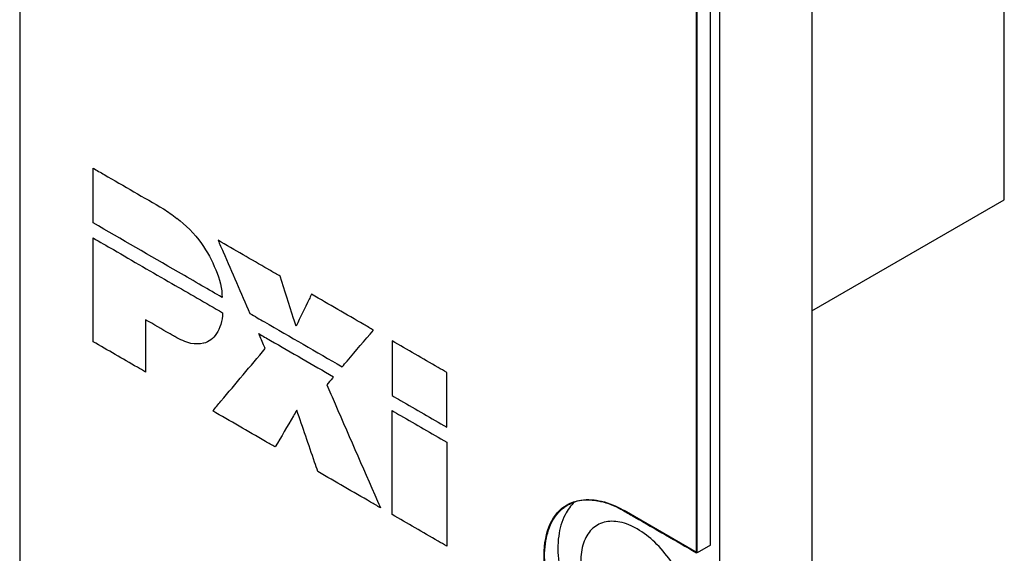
# Model space of a CAD drawing. Header units: inches. Extents: x 0 to 34, y 0 to 22.
# Tile 28 of 59: x 22.899 to 23.688, y 13.046 to 13.474. Entities that reach past the tile are written whole.
import ezdxf

# ---------------------------------------------------------------- set-up
doc = ezdxf.new("R2010")
doc.units = ezdxf.units.IN
doc.header["$LTSCALE"] = 1.87
doc.header["$MEASUREMENT"] = 0
doc.layers.get('0').update_dxf_attribs({"linetype": 'CONTINUOUS'})
doc.layers.add('DATUMCURVES', color=7, linetype='CONTINUOUS')

msp = doc.modelspace()

# ---------------------------------------------------------------- linework, layer by layer
at = {"color": 7, "linetype": 'CONTINUOUS'}
for p, q in [((23.5342, 16.79083), (23.5342, 12.65435)), ((23.45995, 16.74796), (23.45995, 12.61148)), ((22.89922, 16.57964), (22.8992, 12.94738)), ((23.45286, 13.05308), (23.45288, 16.3143)), ((23.44226, 13.04696), (23.44228, 16.30817)), ((23.68835, 13.32973), (23.68835, 13.57467)), ((23.5342, 13.24072), (23.68835, 13.32973)), ((23.44226, 13.04696), (23.38357, 13.08084)), ((23.45286, 13.05308), (23.44226, 13.04696))]:
    msp.add_line(p, q, dxfattribs=at)
for points, knots in [([(23.38357, 12.93388), (23.37712, 12.9376), (23.36458, 12.94717), (23.3484, 12.96526), (23.33492, 12.98659), (23.32517, 13.00951), (23.3199, 13.03228), (23.31954, 13.05326), (23.32427, 13.07104), (23.33211, 13.08114), (23.33749, 13.08467), (23.33856, 13.08528)], [0, 0, 0, 0, 0.124691, 0.261727, 0.404467, 0.545283, 0.676868, 0.793616, 0.893339, 0.979537, 1, 1, 1, 1]), ([(23.34916, 13.08904), (23.35462, 13.08997), (23.36653, 13.08898), (23.37737, 13.08434), (23.38272, 13.08133)], [0, 0, 0, 0, 0.472591, 1, 1, 1, 1]), ([(23.33629, 13.07744), (23.33353, 13.0721), (23.33015, 13.05938), (23.33051, 13.03841), (23.33578, 13.01563), (23.34552, 12.99271), (23.35901, 12.97139), (23.37518, 12.9533), (23.38772, 12.94373), (23.39417, 12.94)], [0, 0, 0, 0, 0.11163, 0.242317, 0.389613, 0.547241, 0.707024, 0.860421, 1, 1, 1, 1]), ([(23.36221, 13.06911), (23.36052, 13.06814), (23.35554, 13.06434), (23.35004, 13.05417), (23.34894, 13.04486), (23.34894, 13.03985)], [0, 0, 0, 0, 0.172869, 0.550283, 1, 1, 1, 1]), ([(23.43945, 12.98759), (23.43945, 12.99344), (23.4377, 13.00577), (23.43125, 13.02374), (23.4214, 13.0408), (23.40906, 13.05537), (23.3953, 13.06615), (23.38125, 13.07218), (23.36968, 13.07251), (23.3639, 13.07009), (23.36221, 13.06911)], [0, 0, 0, 0, 0.137949, 0.290105, 0.447349, 0.599508, 0.737463, 0.85552, 0.954596, 1, 1, 1, 1])]:
    msp.add_open_spline(points, degree=3, knots=knots, dxfattribs=at)
for points in [[(23.3441, 13.08774), (23.34088, 13.08486), (23.33827, 13.08128), (23.33629, 13.07744)], [(23.33856, 13.08528), (23.34183, 13.08715), (23.34546, 13.08842), (23.34916, 13.08904)], [(23.38272, 13.08133), (23.383, 13.08117), (23.38329, 13.08101), (23.38357, 13.08084)]]:
    msp.add_open_spline(points, degree=3, dxfattribs=at)
at = {"layer": 'DATUMCURVES', "color": 40, "linetype": 'CONTINUOUS'}
for points, knots in [([(22.89922, 16.57769, 2.60059), (22.89922, 16.51673, 2.55748), (22.89921, 15.30663, 1.70172), (22.8992, 14.09652, 0.84595), (22.8992, 12.94738, 0.0333)], [0, 0, 0, 0, 0.050373, 1, 1, 1, 1]), ([(23.44161, 13.04692, 0.76804), (23.44162, 13.21673, 0.88812), (23.44162, 13.96539, 1.41756), (23.44162, 14.71405, 1.947), (23.44163, 15.29289, 2.35635)], [0, 0, 0, 0, 0.226823, 1, 1, 1, 1]), ([(22.95805, 13.35504, 0.39367), (22.96099, 13.35334, 0.39607), (22.97981, 13.34248, 0.41143), (22.99862, 13.33161, 0.4268), (23.0145, 13.32245, 0.43976)], [0, 0, 0, 0, 0.15625, 1, 1, 1, 1]), ([(22.95805, 13.31123, 0.36269), (22.95805, 13.31351, 0.3643), (22.95805, 13.32812, 0.37463), (22.95805, 13.34272, 0.38496), (22.95805, 13.35504, 0.39367)], [0, 0, 0, 0, 0.15625, 1, 1, 1, 1]), ([(22.95803, 13.29915, 0.35412), (22.96344, 13.29603, 0.35853), (22.98451, 13.28386, 0.37574), (23.00558, 13.2717, 0.39294), (23.02124, 13.26265, 0.40573)], [0, 0, 0, 0, 0.25659, 1, 1, 1, 1]), ([(22.95803, 13.21603, 0.29534), (22.95803, 13.22036, 0.2984), (22.95803, 13.24807, 0.31799), (22.95803, 13.27577, 0.33759), (22.95803, 13.29915, 0.35412)], [0, 0, 0, 0, 0.15625, 1, 1, 1, 1]), ([(23.05818, 13.29725, 0.47543), (23.05951, 13.2942, 0.47491), (23.06803, 13.27465, 0.47152), (23.07655, 13.2551, 0.46814), (23.08374, 13.23861, 0.46528)], [0, 0, 0, 0, 0.15625, 1, 1, 1, 1]), ([(23.10805, 13.26845, 0.51615), (23.10545, 13.26995, 0.51403), (23.10218, 13.27184, 0.51136), (23.09891, 13.27373, 0.50869), (23.09824, 13.27412, 0.50815)], [0, 0, 0, 0, 0.794544, 1, 1, 1, 1]), ([(23.06142, 13.25155, 0.44709), (23.05603, 13.25466, 0.44269), (23.04439, 13.26138, 0.43318), (23.03274, 13.2681, 0.42367), (23.02648, 13.27172, 0.41856)], [0, 0, 0, 0, 0.462296, 1, 1, 1, 1]), ([(23.12069, 13.22847, 0.50336), (23.12003, 13.23055, 0.50402), (23.11582, 13.24388, 0.50829), (23.1116, 13.25721, 0.51255), (23.10805, 13.26845, 0.51615)], [0, 0, 0, 0, 0.15625, 1, 1, 1, 1]), ([(23.1331, 13.25399, 0.53661), (23.13245, 13.25266, 0.53487), (23.12832, 13.24415, 0.52379), (23.12418, 13.23564, 0.51271), (23.12069, 13.22847, 0.50336)], [0, 0, 0, 0, 0.15625, 1, 1, 1, 1]), ([(23.1828, 13.22529, 0.57718), (23.18021, 13.22679, 0.57507), (23.16364, 13.23635, 0.56154), (23.14708, 13.24592, 0.54802), (23.1331, 13.25399, 0.53661)], [0, 0, 0, 0, 0.15625, 1, 1, 1, 1]), ([(23.08374, 13.23861, 0.46528), (23.08759, 13.23639, 0.46843), (23.11223, 13.22217, 0.48854), (23.13687, 13.20794, 0.50865), (23.15765, 13.19594, 0.52563)], [0, 0, 0, 0, 0.15625, 1, 1, 1, 1]), ([(23.00011, 13.23361, 0.35932), (23.00011, 13.23143, 0.35777), (23.00011, 13.21747, 0.3479), (23.00011, 13.20351, 0.33803), (23.00011, 13.19173, 0.3297)], [0, 0, 0, 0, 0.15625, 1, 1, 1, 1]), ([(23.02331, 13.22022, 0.37826), (23.02211, 13.22091, 0.37727), (23.01437, 13.22538, 0.37096), (23.00664, 13.22984, 0.36464), (23.00011, 13.23361, 0.35932)], [0, 0, 0, 0, 0.15625, 1, 1, 1, 1]), ([(23.09082, 13.22248, 0.46254), (23.09394, 13.22068, 0.46509), (23.1139, 13.20915, 0.48139), (23.13387, 13.19762, 0.49768), (23.15071, 13.1879, 0.51144)], [0, 0, 0, 0, 0.15625, 1, 1, 1, 1]), ([(23.09604, 13.21052, 0.46047), (23.09577, 13.21114, 0.46058), (23.09403, 13.21513, 0.46127), (23.09229, 13.21911, 0.46196), (23.09082, 13.22248, 0.46254)], [0, 0, 0, 0, 0.15625, 1, 1, 1, 1]), ([(23.15765, 13.19594, 0.52563), (23.15896, 13.19747, 0.52831), (23.16734, 13.20725, 0.5455), (23.17573, 13.21704, 0.56268), (23.1828, 13.22529, 0.57718)], [0, 0, 0, 0, 0.15625, 1, 1, 1, 1]), ([(23.00011, 13.19173, 0.3297), (22.99792, 13.193, 0.32791), (22.98389, 13.2011, 0.31646), (22.96986, 13.20919, 0.305), (22.95803, 13.21603, 0.29534)], [0, 0, 0, 0, 0.15625, 1, 1, 1, 1]), ([(23.05388, 13.1606, 0.37353), (23.05607, 13.1632, 0.37806), (23.07013, 13.17984, 0.40704), (23.08418, 13.19648, 0.43602), (23.09604, 13.21052, 0.46047)], [0, 0, 0, 0, 0.15625, 1, 1, 1, 1]), ([(23.19766, 13.21671, 0.58932), (23.19766, 13.21443, 0.58771), (23.19766, 13.19981, 0.57737), (23.19766, 13.18519, 0.56703), (23.19766, 13.17286, 0.55831)], [0, 0, 0, 0, 0.15625, 1, 1, 1, 1]), ([(23.24146, 13.19143, 0.62508), (23.23917, 13.19274, 0.62321), (23.22458, 13.20117, 0.6113), (23.20998, 13.2096, 0.59938), (23.19766, 13.21671, 0.58932)], [0, 0, 0, 0, 0.15625, 1, 1, 1, 1]), ([(23.15071, 13.1879, 0.51144), (23.15043, 13.18757, 0.51086), (23.14863, 13.18546, 0.50717), (23.14683, 13.18335, 0.50348), (23.14532, 13.18158, 0.50036)], [0, 0, 0, 0, 0.15625, 1, 1, 1, 1]), ([(23.24146, 13.14757, 0.59406), (23.24146, 13.14986, 0.59568), (23.24146, 13.16447, 0.60602), (23.24146, 13.17909, 0.61635), (23.24146, 13.19143, 0.62508)], [0, 0, 0, 0, 0.15625, 1, 1, 1, 1]), ([(23.14532, 13.18158, 0.50036), (23.14756, 13.17644, 0.49947), (23.16188, 13.14358, 0.49378), (23.17621, 13.11071, 0.48809), (23.1883, 13.08298, 0.48329)], [0, 0, 0, 0, 0.15625, 1, 1, 1, 1]), ([(23.19766, 13.17286, 0.55831), (23.19994, 13.17154, 0.56017), (23.21454, 13.16311, 0.57209), (23.22914, 13.15468, 0.58401), (23.24146, 13.14757, 0.59406)], [0, 0, 0, 0, 0.15625, 1, 1, 1, 1]), ([(23.10398, 13.13167, 0.41444), (23.10137, 13.13318, 0.41231), (23.08467, 13.14282, 0.39867), (23.06797, 13.15246, 0.38504), (23.05388, 13.1606, 0.37353)], [0, 0, 0, 0, 0.15625, 1, 1, 1, 1]), ([(23.1213, 13.16114, 0.45649), (23.1204, 13.1596, 0.4543), (23.11463, 13.14978, 0.44029), (23.10885, 13.13996, 0.42627), (23.10398, 13.13167, 0.41444)], [0, 0, 0, 0, 0.15625, 1, 1, 1, 1]), ([(23.1382, 13.11191, 0.44238), (23.13732, 13.11447, 0.44311), (23.13169, 13.13088, 0.44782), (23.12605, 13.14729, 0.45252), (23.1213, 13.16114, 0.45649)], [0, 0, 0, 0, 0.15625, 1, 1, 1, 1]), ([(23.19766, 13.16079, 0.54977), (23.19994, 13.15947, 0.55163), (23.21453, 13.15105, 0.56355), (23.22912, 13.14262, 0.57546), (23.24144, 13.13551, 0.58551)], [0, 0, 0, 0, 0.15625, 1, 1, 1, 1]), ([(23.19766, 13.07758, 0.49093), (23.19766, 13.08191, 0.49399), (23.19766, 13.10965, 0.51361), (23.19766, 13.13738, 0.53322), (23.19766, 13.16079, 0.54977)], [0, 0, 0, 0, 0.15625, 1, 1, 1, 1]), ([(23.24144, 13.13551, 0.58551), (23.24144, 13.13118, 0.58245), (23.24144, 13.10344, 0.56283), (23.24144, 13.07571, 0.54322), (23.24143, 13.0523, 0.52667)], [0, 0, 0, 0, 0.15625, 1, 1, 1, 1]), ([(23.1883, 13.08298, 0.48329), (23.18569, 13.08449, 0.48116), (23.16899, 13.09413, 0.46752), (23.15229, 13.10377, 0.45388), (23.1382, 13.11191, 0.44238)], [0, 0, 0, 0, 0.15625, 1, 1, 1, 1]), ([(23.38257, 12.93469, 0.61635), (23.36645, 12.944, 0.60319), (23.34115, 12.97111, 0.59137), (23.32291, 13.01369, 0.59914), (23.31778, 13.04552, 0.61538), (23.32288, 13.0714, 0.63993), (23.33214, 13.08215, 0.65887), (23.33798, 13.0854, 0.66833)], [0, 0, 0, 0, 0.328854, 0.494314, 0.665198, 0.835525, 1, 1, 1, 1]), ([(23.24143, 13.0523, 0.52667), (23.23916, 13.05362, 0.52481), (23.22456, 13.06204, 0.51289), (23.20997, 13.07047, 0.50098), (23.19766, 13.07758, 0.49093)], [0, 0, 0, 0, 0.15625, 1, 1, 1, 1])]:
    msp.add_open_spline(points, degree=3, knots=knots, dxfattribs=at)
for points in [[(23.01446, 13.32247, 0.43973), (23.01801, 13.32015, 0.44244), (23.02155, 13.31762, 0.44498), (23.02505, 13.31487, 0.44732)], [(23.02505, 13.31487, 0.44732), (23.02505, 13.31488, 0.44733), (23.02505, 13.31489, 0.44733), (23.02505, 13.31489, 0.44734)], [(23.02505, 13.31489, 0.44734), (23.03209, 13.30994, 0.45245), (23.03914, 13.30278, 0.45602), (23.0449, 13.2947, 0.45738)], [(23.02648, 13.27172, 0.41856), (23.00367, 13.28489, 0.39994), (22.98086, 13.29806, 0.38131), (22.95805, 13.31123, 0.36269)], [(23.09824, 13.27412, 0.50815), (23.08489, 13.28183, 0.49724), (23.07153, 13.28954, 0.48634), (23.05818, 13.29725, 0.47543)], [(23.0449, 13.2947, 0.45738), (23.04491, 13.2947, 0.45738), (23.04491, 13.2947, 0.45738), (23.04491, 13.2947, 0.45738)], [(23.04491, 13.2947, 0.45738), (23.04943, 13.2882, 0.45832), (23.05337, 13.28094, 0.45802), (23.05632, 13.27369, 0.45651)], [(23.05632, 13.27369, 0.45651), (23.05632, 13.2737, 0.45651), (23.05632, 13.27371, 0.45652), (23.05632, 13.27371, 0.45652)], [(23.05632, 13.27371, 0.45652), (23.05958, 13.26629, 0.45526), (23.06142, 13.25826, 0.45183), (23.06142, 13.25157, 0.4471)], [(23.02124, 13.26265, 0.40573), (23.03478, 13.25484, 0.41678), (23.04831, 13.24703, 0.42783), (23.06184, 13.23921, 0.43888)], [(23.06142, 13.25157, 0.4471), (23.06142, 13.25155, 0.44708), (23.06142, 13.25153, 0.44707), (23.06142, 13.2515, 0.44705)], [(23.06142, 13.2515, 0.44705), (23.06142, 13.25152, 0.44706), (23.06142, 13.25153, 0.44707), (23.06142, 13.25155, 0.44709)], [(23.06184, 13.23921, 0.43888), (23.0616, 13.23256, 0.43389), (23.05986, 13.22665, 0.42757), (23.05688, 13.22252, 0.421)], [(23.02361, 13.22011, 0.37855), (23.02361, 13.2201, 0.37854), (23.02361, 13.2201, 0.37854), (23.02361, 13.22009, 0.37853)], [(23.03637, 13.21456, 0.39025), (23.03219, 13.21587, 0.38606), (23.02789, 13.21773, 0.38211), (23.02361, 13.22011, 0.37855)], [(23.05685, 13.22253, 0.42098), (23.05453, 13.21851, 0.41528), (23.05092, 13.21576, 0.40892), (23.04665, 13.2148, 0.40301)], [(23.05688, 13.22252, 0.421), (23.05687, 13.22252, 0.42099), (23.05686, 13.22253, 0.42098), (23.05685, 13.22253, 0.42098)], [(23.04664, 13.21481, 0.403), (23.04343, 13.21417, 0.39863), (23.03997, 13.2141, 0.39433), (23.03637, 13.21456, 0.39025)], [(23.04665, 13.2148, 0.40301), (23.04664, 13.21481, 0.40301), (23.04664, 13.21481, 0.40301), (23.04664, 13.21481, 0.403)], [(23.33798, 13.0854, 0.66833), (23.34126, 13.08723, 0.67362), (23.34494, 13.08841, 0.67897), (23.3489, 13.08897, 0.68421)], [(23.3489, 13.08897, 0.68421), (23.34917, 13.08901, 0.68457), (23.34944, 13.08904, 0.68493), (23.34972, 13.08907, 0.68529)], [(23.34972, 13.08907, 0.68529), (23.35328, 13.08949, 0.68995), (23.35705, 13.08941, 0.69451), (23.36094, 13.08884, 0.69887)], [(23.36094, 13.08884, 0.69887), (23.36191, 13.0887, 0.69996), (23.3629, 13.08852, 0.70105), (23.36389, 13.08832, 0.70212)], [(23.36389, 13.08832, 0.70212), (23.36514, 13.08806, 0.70346), (23.3664, 13.08775, 0.70479), (23.36767, 13.08739, 0.70609)], [(23.36767, 13.08739, 0.70609), (23.36939, 13.08691, 0.70786), (23.37113, 13.08633, 0.70958), (23.37288, 13.08566, 0.71124)], [(23.37288, 13.08566, 0.71124), (23.37553, 13.08464, 0.71377), (23.3782, 13.08341, 0.71617), (23.38085, 13.08197, 0.7184)], [(23.38085, 13.08197, 0.7184), (23.38143, 13.08166, 0.71889), (23.382, 13.08134, 0.71936), (23.38257, 13.08101, 0.71983)], [(23.38257, 13.08101, 0.71983), (23.38275, 13.08091, 0.71997), (23.38292, 13.08081, 0.72011), (23.38309, 13.08071, 0.72025)], [(23.38309, 13.08071, 0.72025), (23.38614, 13.07895, 0.72274), (23.38919, 13.07719, 0.72523), (23.39224, 13.07543, 0.72772)], [(23.39224, 13.07543, 0.72772), (23.4087, 13.06593, 0.74116), (23.42515, 13.05642, 0.7546), (23.44161, 13.04692, 0.76804)]]:
    msp.add_open_spline(points, degree=3, dxfattribs=at)

doc.saveas('drawing.dxf')
